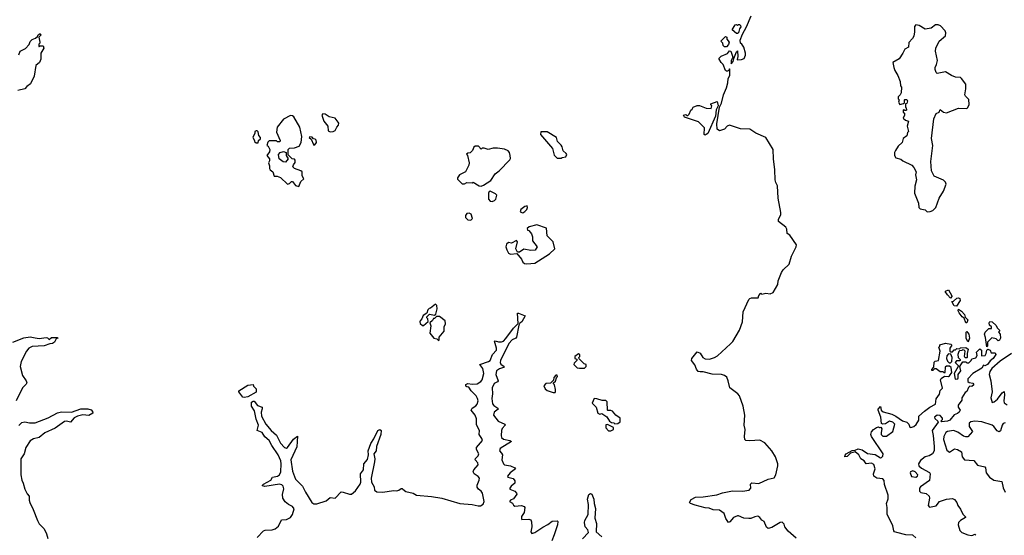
# Model space of a CAD drawing. Extents: x 2494159 to 2685562, y 773219 to 915170.
# Tile 173 of 201: x 2648753 to 2658466, y 849930 to 855016. Entities that reach past the tile are written whole.
import ezdxf

# ---------------------------------------------------------------- set-up
doc = ezdxf.new("R2010")
doc.units = 0

msp = doc.modelspace()

# ---------------------------------------------------------------- linework, layer by layer
at = {"layer": '0CON10XD'}
for points in [[(2656411.7, 849901.7), (2656335, 849972.5), (2656302.5, 850015), (2656295, 850040), (2656275, 850060), (2656255, 850057.5), (2656172.7, 850007.3), (2656135, 849998.8), (2656120.3, 850010.3), (2656097.5, 850065), (2656075, 850080), (2656055, 850106.7), (2656035, 850118), (2656006.1, 850113.9), (2655965, 850096.2), (2655945, 850096.2), (2655895, 850100), (2655845, 850123.8), (2655835, 850122), (2655795, 850106.2), (2655758.3, 850061.7), (2655745, 850057.5), (2655720, 850095), (2655701.2, 850145), (2655655, 850177.1), (2655595, 850180.8), (2655555, 850198.6), (2655515, 850202), (2655415, 850226.2), (2655370, 850245), (2655360, 850255), (2655377, 850283), (2655420, 850305), (2655495, 850308.6), (2655630.3, 850329.7), (2655685, 850350), (2655785, 850367.8), (2655885, 850365.5), (2655948.8, 850375), (2655964.4, 850395), (2655962.5, 850435), (2655975, 850447.5), (2656045, 850442), (2656135, 850484), (2656195, 850496.7), (2656211.2, 850525), (2656231.2, 850615), (2656231.2, 850635), (2656208.8, 850705), (2656174.1, 850764.1), (2656103.9, 850843.9), (2656055, 850867.5), (2655955, 850861.2), (2655916.7, 850866.7), (2655907.5, 850875), (2655903.9, 850903.9), (2655911.2, 850975), (2655900, 851015), (2655906.1, 851113.9), (2655890, 851205), (2655853.8, 851305), (2655836.7, 851325), (2655758.8, 851385), (2655742.5, 851452.5), (2655730.5, 851490.5), (2655705, 851508), (2655675.7, 851515.7), (2655585, 851520.6), (2655495, 851544), (2655465, 851541.2), (2655445, 851546.7), (2655428.8, 851568.8), (2655412.7, 851612.7), (2655380, 851655), (2655382.5, 851675), (2655435, 851740), (2655467, 851727), (2655491.2, 851685), (2655515, 851670), (2655556.4, 851666.4), (2655606.6, 851683.4), (2655637.9, 851702.1), (2655765, 851820), (2655787.3, 851842.7), (2655853.8, 851955), (2655882.5, 852035), (2655891.4, 852135), (2655946.2, 852255), (2655955, 852266.2), (2655973, 852273), (2656036.7, 852273.3), (2656043, 852297), (2656065, 852320), (2656075, 852310), (2656115, 852320), (2656155, 852312.5), (2656185, 852326.7), (2656232.5, 852405), (2656235, 852440), (2656268, 852522), (2656285, 852550), (2656343.3, 852605), (2656367.5, 852685), (2656413.8, 852775), (2656416.7, 852795), (2656350, 852890), (2656325, 852907.5), (2656320, 852950), (2656310.8, 852970.8), (2656240, 853025), (2656238.8, 853045), (2656260, 853095), (2656260, 853115), (2656233.8, 853255), (2656228.3, 853378.3), (2656211.2, 853411.2), (2656206.2, 853435), (2656203.8, 853535), (2656188.8, 853645), (2656185.8, 853735.8), (2656115, 853853.3), (2656015, 853895.5), (2655957.2, 853937.2), (2655865, 853939.2), (2655755, 853976.2), (2655732.7, 853967.3), (2655705, 853937.5), (2655655, 853920), (2655633.3, 853935), (2655630.7, 853989.3), (2655658, 854152), (2655676.8, 854193.2), (2655695.8, 854275), (2655726.2, 854345), (2655738.8, 854395), (2655741.2, 854435), (2655757.5, 854465), (2655760, 854525), (2655755, 854530), (2655750, 854515), (2655735, 854507.5), (2655725, 854507.5), (2655716.1, 854516.1), (2655692.5, 854575), (2655672.5, 854595), (2655650, 854635), (2655673, 854657), (2655735, 854682.5), (2655755, 854710), (2655767, 854707), (2655787.5, 854645), (2655770, 854615), (2655771.7, 854581.7), (2655792.5, 854605), (2655797.5, 854635), (2655825, 854700), (2655835, 854707.5), (2655836.2, 854653.8), (2655830, 854625), (2655835, 854620), (2655875, 854622.5), (2655900, 854635), (2655912.5, 854665), (2655912.5, 854685), (2655896.7, 854745), (2655876.7, 854775), (2655863.8, 854783.8), (2655859.2, 854815), (2655884.2, 854875), (2655924, 854945), (2655968, 855055)], [(2648745, 854670), (2648757.5, 854705), (2648809.3, 854730.7), (2648847, 854773), (2648855, 854800), (2648875, 854820), (2648910, 854835), (2648928.3, 854851.7), (2648935, 854867.5), (2648955, 854880), (2648960, 854865), (2648940, 854845), (2648950, 854795), (2648950, 854785), (2648940, 854775), (2648940, 854755), (2648945, 854750), (2648955, 854760), (2648985, 854760), (2648990, 854735), (2648963, 854687), (2648961.7, 854628.3), (2648946.7, 854593.3), (2648912.5, 854565), (2648895, 854460), (2648860, 854385), (2648822.9, 854357.1), (2648805, 854333.3), (2648735, 854318.8)], [(2655835, 854880), (2655825, 854880), (2655780, 854915), (2655810, 854965), (2655825, 854967.5), (2655835, 854960), (2655845, 854970), (2655855, 854970), (2655865, 854960), (2655866, 854945), (2655853, 854927), (2655845, 854887.5), (2655835, 854880)], [(2657705, 853120), (2657735, 853124.2), (2657760, 853135), (2657789.2, 853165), (2657824.4, 853255.6), (2657865.9, 853324.1), (2657893.3, 853395), (2657886.2, 853415), (2657865, 853434), (2657773.4, 853473.4), (2657746.9, 853526.9), (2657741.3, 853618.7), (2657762.5, 853775), (2657748, 853845), (2657771.2, 854038.8), (2657795, 854092.5), (2657822.5, 854105), (2657835, 854130), (2657867.5, 854105), (2657896.4, 854096.4), (2658015, 854141.9), (2658095, 854140.8), (2658105, 854148.8), (2658118.9, 854181.1), (2658115, 854228.8), (2658082.5, 854262.5), (2658078.1, 854275), (2658088.1, 854335), (2658085, 854380), (2658045, 854436.7), (2658032.5, 854445), (2657985, 854450.6), (2657945.8, 854464.2), (2657885, 854503.1), (2657805, 854486.7), (2657793.3, 854495), (2657784, 854524), (2657783.8, 854545), (2657798, 854575), (2657805.5, 854615), (2657788.1, 854705), (2657790, 854735), (2657825, 854803.8), (2657885, 854855.8), (2657890.9, 854885), (2657883.8, 854905), (2657838.1, 854955), (2657814.2, 854965.8), (2657787.5, 854965), (2657745, 854933.3), (2657685, 854922.5), (2657625, 854960), (2657593.9, 854966.1), (2657581.7, 854948.3), (2657581.2, 854895), (2657573.3, 854855), (2657560.7, 854829.3), (2657525, 854790), (2657522.5, 854745), (2657483.3, 854725), (2657466.7, 854685), (2657429.6, 854630.5), (2657367.5, 854595), (2657376.2, 854545), (2657386.7, 854515), (2657416.2, 854465), (2657437.5, 854405), (2657443, 854363), (2657451.7, 854351.7), (2657450, 854295), (2657440, 854275), (2657420, 854255), (2657420, 854235), (2657430, 854225), (2657423, 854203), (2657435, 854180), (2657471.7, 854188.3), (2657480, 854195), (2657480, 854225), (2657485, 854230), (2657505, 854227.5), (2657512.5, 854215), (2657505, 854190), (2657490, 854185), (2657490, 854155), (2657497, 854147), (2657500, 854125), (2657495, 854120), (2657481.7, 854121.7), (2657475, 854130), (2657470, 854125), (2657470, 854105), (2657480, 854095), (2657482.5, 854075), (2657470, 854045), (2657490, 854025), (2657520, 854015), (2657507.5, 853965), (2657520, 853915), (2657510, 853905), (2657505, 853870), (2657467, 853843), (2657457.5, 853805), (2657420.7, 853769.3), (2657393, 853727), (2657383.6, 853706.4), (2657383.3, 853675), (2657397.5, 853655), (2657445, 853641.2), (2657465, 853623.3), (2657555, 853580), (2657575, 853557.5), (2657596.1, 853516.1), (2657591.2, 853485), (2657598.8, 853435), (2657583.8, 853375), (2657581.2, 853305), (2657620, 853205), (2657624, 853165), (2657635, 853151.2), (2657685, 853141.2), (2657705, 853120)], [(2655725, 854750), (2655705, 854750), (2655693, 854763), (2655690, 854785), (2655670, 854805), (2655715, 854850), (2655730, 854845), (2655730, 854825), (2655752.5, 854795), (2655745, 854770), (2655725, 854750)], [(2655515, 853877.5), (2655503.9, 853883.9), (2655509.2, 853949.2), (2655449.1, 854009.1), (2655310, 854055), (2655302.5, 854075), (2655325, 854080), (2655335, 854070), (2655345, 854070), (2655356.7, 854083.3), (2655372.5, 854125), (2655387.5, 854135), (2655397, 854153), (2655435, 854171.2), (2655460, 854170), (2655525, 854143.3), (2655575, 854140), (2655582.5, 854165), (2655570, 854175), (2655570, 854185), (2655635, 854210), (2655643.6, 854166.4), (2655623.6, 854126.4), (2655616, 854064), (2655542.5, 853895), (2655525, 853882.5), (2655515, 853877.5)], [(2651505, 853370), (2651525, 853420), (2651557.5, 853445), (2651540, 853475), (2651540, 853515), (2651527, 853527), (2651465, 853547.5), (2651447.5, 853565), (2651452.5, 853585), (2651471.7, 853608.3), (2651471.7, 853631.7), (2651465, 853640), (2651440, 853645), (2651401.7, 853681.7), (2651400, 853735), (2651415, 853750), (2651465, 853752.5), (2651510, 853770), (2651528.8, 853805), (2651537.5, 853865), (2651516.2, 853956.2), (2651456.4, 854056.4), (2651445, 854067.5), (2651425, 854072.5), (2651356.1, 854033.9), (2651294.1, 853955.9), (2651286.4, 853906.4), (2651322.5, 853825), (2651318.3, 853811.7), (2651295, 853810), (2651285, 853820), (2651215, 853820), (2651201.7, 853808.3), (2651190, 853775), (2651205, 853770), (2651220, 853735), (2651217, 853713), (2651190, 853675), (2651217.5, 853645), (2651217, 853623), (2651207.5, 853605), (2651217.5, 853575), (2651218.3, 853548.3), (2651223.6, 853533.6), (2651250, 853515), (2651261.7, 853471.7), (2651291.7, 853471.7), (2651325, 853460), (2651395, 853392.5), (2651415, 853400), (2651435, 853420), (2651445, 853420), (2651475, 853380), (2651505, 853370)], [(2651815, 853910), (2651845, 853913.3), (2651866.4, 853923.6), (2651880, 853955), (2651897.5, 853975), (2651902.5, 853995), (2651896.1, 854006.1), (2651866.1, 854046.1), (2651805, 854059.2), (2651767.5, 854085), (2651742, 854088), (2651733.3, 854075), (2651754.2, 854014.2), (2651791.2, 853965), (2651795, 853920), (2651815, 853910)], [(2651105, 853800), (2651110, 853825), (2651128.3, 853841.7), (2651130, 853855), (2651113, 853873), (2651105, 853910), (2651095, 853920), (2651085, 853920), (2651072.5, 853915), (2651071.7, 853898.3), (2651052.5, 853855), (2651070, 853825), (2651070, 853815), (2651085, 853800), (2651105, 853800)], [(2654095, 853650), (2654103, 853657), (2654140, 853665), (2654148.8, 853685), (2654145, 853697.5), (2654113, 853723), (2654103.6, 853763.6), (2654095, 853780), (2654060, 853815), (2654050, 853855), (2653955, 853910), (2653895, 853910), (2653890, 853885), (2654007.5, 853745), (2654025, 853680), (2654055, 853650), (2654095, 853650)], [(2651655, 853780), (2651665, 853782.5), (2651682.5, 853805), (2651678.3, 853828.3), (2651668.3, 853838.3), (2651651.7, 853841.7), (2651638.3, 853858.3), (2651615, 853860), (2651610, 853855), (2651628.3, 853838.3), (2651650, 853785), (2651655, 853780)], [(2651375, 853612.5), (2651353, 853613), (2651312.5, 853645), (2651307.5, 853685), (2651323, 853707), (2651355, 853717.5), (2651380, 853705), (2651380, 853675), (2651400, 853645), (2651375, 853612.5)], [(2653305, 853373.8), (2653327.5, 853382.5), (2653399.5, 853430.5), (2653442.5, 853495), (2653483, 853527), (2653587.3, 853632.7), (2653593.9, 853646.1), (2653590.8, 853675), (2653583.8, 853705), (2653571.7, 853721.7), (2653535, 853738), (2653465, 853747.5), (2653425, 853747.5), (2653375, 853736.7), (2653335, 853750), (2653315, 853750), (2653305, 853740), (2653278.3, 853768.3), (2653245, 853770), (2653231.7, 853758.3), (2653220, 853725), (2653198.3, 853701.7), (2653175, 853700), (2653161.7, 853688.3), (2653170, 853675), (2653187.5, 853605), (2653185, 853580), (2653150, 853515), (2653092.5, 853485), (2653072.5, 853455), (2653073, 853443), (2653118.3, 853398.3), (2653141.7, 853398.3), (2653165, 853410), (2653215, 853407.5), (2653225, 853412.5), (2653285, 853376.7), (2653305, 853373.8)], [(2653415, 853224), (2653438.3, 853231.7), (2653451.2, 853245), (2653460, 853285), (2653448.3, 853298.3), (2653395, 853323.3), (2653385, 853322.5), (2653376.2, 853305), (2653378.8, 853245), (2653395, 853226.7), (2653415, 853224)], [(2653715, 853112.5), (2653736.4, 853123.6), (2653756.1, 853143.9), (2653762.5, 853165), (2653760, 853180), (2653737.5, 853175), (2653696.2, 853145), (2653691.7, 853121.7), (2653715, 853112.5)], [(2653205, 853040), (2653218.8, 853055), (2653207.3, 853097.3), (2653188.3, 853108.3), (2653165, 853103.3), (2653150, 853085), (2653150, 853065), (2653175, 853041.2), (2653205, 853040)], [(2653755, 852606.4), (2653835, 852613.6), (2653978.8, 852705), (2654032, 852755), (2654016, 852825), (2653956.2, 852885), (2653948.3, 852958.3), (2653855, 852993.3), (2653778.3, 852971.7), (2653760, 852955), (2653761.7, 852941.7), (2653775, 852937.5), (2653802, 852905), (2653812, 852875), (2653813.3, 852835), (2653857.5, 852775), (2653838.3, 852741.7), (2653795, 852740), (2653725, 852753.3), (2653685, 852723.8), (2653663.3, 852723.3), (2653648.8, 852755), (2653662.5, 852825), (2653655, 852837.5), (2653605, 852812), (2653575, 852820), (2653556.6, 852803.4), (2653549.6, 852775), (2653556.9, 852745), (2653575, 852713.6), (2653595, 852703.8), (2653658.8, 852708.8), (2653703.2, 852653.2), (2653715.8, 852625), (2653731.7, 852611.7), (2653755, 852606.4)], [(2657935, 852270), (2657905, 852302.5), (2657882.5, 852335), (2657885, 852340), (2657915, 852350), (2657948.3, 852291.7), (2657950, 852285), (2657935, 852270)], [(2657995, 852190), (2657972.5, 852195), (2657950, 852235), (2657965, 852240), (2657999.3, 852270.7), (2658015, 852273.3), (2658026.1, 852266.1), (2658030, 852245), (2657995, 852190)], [(2652735, 852000), (2652781.7, 852038.3), (2652780, 852065), (2652770, 852075), (2652770, 852085), (2652781.7, 852098.3), (2652795, 852110), (2652845, 852100), (2652858.3, 852111.7), (2652870, 852165), (2652867, 852197), (2652855, 852210), (2652805, 852170), (2652791.7, 852168.3), (2652780, 852155), (2652768.3, 852121.7), (2652731.7, 852098.3), (2652720, 852065), (2652703, 852047), (2652700, 852035), (2652705, 852020), (2652725, 852000), (2652735, 852000)], [(2658095, 852027.5), (2658085, 852027.5), (2658070.7, 852070.7), (2658050, 852085), (2658022.5, 852125), (2658012.5, 852145), (2658015, 852160), (2658045, 852142.5), (2658075, 852107.5), (2658081.2, 852081.2), (2658106.7, 852055), (2658095, 852027.5)], [(2651095, 849906.9), (2651157.3, 849972.7), (2651175, 849980.5), (2651244.5, 849985.5), (2651274.5, 849995.5), (2651305, 850018.8), (2651335, 850084), (2651385, 850086.9), (2651425, 850104.2), (2651445, 850134), (2651462, 850192), (2651445, 850213.4), (2651404.5, 850235.5), (2651370.3, 850260.3), (2651349, 850295), (2651346.2, 850333.8), (2651359.4, 850389.4), (2651350.6, 850415), (2651338.5, 850428.5), (2651315, 850435.2), (2651172.8, 850412.8), (2651148.6, 850418.6), (2651147.1, 850425), (2651157.5, 850435), (2651230, 850475), (2651246.8, 850503.2), (2651295, 850513), (2651317.1, 850525), (2651328, 850555), (2651332.8, 850635), (2651328.3, 850665), (2651304.3, 850725), (2651239.4, 850815), (2651214.8, 850864.8), (2651170.4, 850900.4), (2651143.6, 850945), (2651095.7, 850965), (2651107.6, 851015), (2651085.2, 851075.2), (2651068.9, 851158.9), (2651041.2, 851205), (2651040.4, 851245), (2651055, 851254.6), (2651065, 851251.8), (2651099.7, 851209.7), (2651146, 851195), (2651146.5, 851176.5), (2651135, 851143.3), (2651137.6, 851105), (2651182.4, 851025), (2651235, 850962.9), (2651285, 850916.9), (2651325, 850837.5), (2651365, 850797.1), (2651385, 850789.6), (2651395, 850794.7), (2651455, 850878.8), (2651495, 850907.5), (2651487, 850803), (2651428.3, 850675), (2651443.8, 850563.9), (2651475.2, 850485), (2651543.4, 850413.4), (2651571.2, 850355), (2651635, 850254.5), (2651655, 850240.5), (2651685, 850240.6), (2651775, 850269.2), (2651815, 850304), (2651865, 850296.2), (2651925, 850360), (2651945, 850356.9), (2652005, 850334.3), (2652025, 850337.1), (2652065, 850370), (2652112.9, 850435), (2652119.3, 850455), (2652113.3, 850535), (2652142.9, 850575), (2652149.1, 850635), (2652183.1, 850676.9), (2652192.7, 850725), (2652191.2, 850765), (2652216.9, 850835), (2652247.5, 850882.5), (2652285.6, 850964.4), (2652305, 850974.3), (2652317.8, 850965), (2652315.4, 850925.4), (2652274.1, 850805), (2652268.9, 850765), (2652247.8, 850735), (2652255.9, 850685), (2652253.2, 850655), (2652220.8, 850495), (2652224.7, 850455), (2652249.3, 850409.3), (2652254, 850375), (2652275, 850360), (2652335, 850354.2), (2652439.3, 850370.7), (2652475, 850368.8), (2652494.2, 850375.8), (2652515, 850393.3), (2652525, 850393.3), (2652533.3, 850385), (2652562.2, 850362.2), (2652634.4, 850344.4), (2652665.9, 850325.9), (2652815, 850312.5), (2652916.1, 850296.1), (2653095, 850242.9), (2653215, 850232.9), (2653275, 850220.6), (2653298.3, 850221.7), (2653325, 850238.1), (2653333.9, 850265), (2653316.9, 850346.9), (2653306.5, 850365), (2653279.4, 850385), (2653264.5, 850405), (2653264.5, 850425), (2653286.7, 850473.3), (2653287.7, 850495), (2653275, 850510.5), (2653237.8, 850535), (2653227.9, 850555), (2653234.6, 850575), (2653276.4, 850625), (2653272.7, 850645), (2653247.5, 850675), (2653250.7, 850689.3), (2653276.2, 850715), (2653282, 850735), (2653260.5, 850775), (2653260, 850795), (2653318.2, 850865), (2653313.3, 850885), (2653284.2, 850925), (2653290, 850965), (2653259.8, 851019.8), (2653260.2, 851079.8), (2653245.2, 851115.2), (2653206.4, 851165), (2653216.2, 851185), (2653251.7, 851208.3), (2653264.6, 851225), (2653274.6, 851255), (2653269.8, 851279.8), (2653257.2, 851307.2), (2653205.6, 851355), (2653185, 851390), (2653165, 851393.3), (2653155, 851402.5), (2653155, 851417.5), (2653173.8, 851426.2), (2653215, 851420), (2653264.7, 851425.3), (2653303.6, 851446.4), (2653314.7, 851465.3), (2653331.5, 851525), (2653321.8, 851575), (2653291.2, 851615), (2653377, 851643), (2653394.5, 851655.5), (2653415.9, 851714.1), (2653455.5, 851755), (2653455.4, 851775), (2653436.7, 851845), (2653445, 851849.2), (2653475, 851837.9), (2653505, 851837.5), (2653525, 851846.7), (2653548.8, 851871.2), (2653625.5, 851975), (2653670.7, 852019.3), (2653665, 852120), (2653675, 852122.5), (2653740, 852095), (2653706.2, 852035), (2653687.7, 852022.3), (2653675.6, 852004.4), (2653655, 851884), (2653646.7, 851873.3), (2653610.1, 851859.9), (2653579.4, 851820.6), (2653494.6, 851655), (2653492.7, 851635), (2653499.1, 851619.1), (2653531.4, 851595), (2653526.2, 851585), (2653486.7, 851573.3), (2653455, 851553.8), (2653450.8, 851515), (2653471.4, 851455), (2653465.7, 851445), (2653435, 851426.9), (2653412.5, 851385), (2653416, 851324), (2653409.1, 851280.9), (2653418.4, 851228.4), (2653430.4, 851210.4), (2653468.8, 851185), (2653472, 851175), (2653434.4, 851145), (2653425.5, 851115), (2653473.3, 851055), (2653539.2, 851025), (2653540.8, 851015), (2653513.5, 850985), (2653504.5, 850965), (2653502.1, 850915), (2653506.9, 850895), (2653525, 850880), (2653586.5, 850866.5), (2653604, 850855), (2653492.2, 850785), (2653487.8, 850765), (2653505, 850741.4), (2653515.5, 850725), (2653509.1, 850675), (2653526.5, 850635), (2653536.7, 850625), (2653595, 850615.4), (2653636.9, 850595), (2653643.1, 850585), (2653591.1, 850545), (2653564.2, 850515), (2653570, 850505), (2653619.9, 850489.9), (2653638.5, 850468.5), (2653637.1, 850445), (2653600, 850415), (2653588, 850395), (2653588.8, 850385), (2653636.2, 850365), (2653654, 850345), (2653655.7, 850335), (2653625, 850291.2), (2653595, 850278), (2653585, 850262.5), (2653615, 850246.7), (2653625.8, 850225.8), (2653638.6, 850218.6), (2653703.2, 850223.2), (2653730, 850215), (2653736.7, 850205), (2653729.2, 850155), (2653704.2, 850115), (2653702, 850092), (2653706.7, 850086.7), (2653775, 850090), (2653795, 850083.3), (2653802.4, 850062.4), (2653804.5, 850015), (2653794.4, 849964.4), (2653805, 849949.2), (2653835, 849957.1), (2653915, 850011.4), (2653963.6, 850036.4), (2654005, 850069.4), (2654055, 850073.3), (2654061.2, 850065), (2654057.1, 850035), (2654024.2, 849935), (2654003.3, 849875)], [(2652885, 851852.5), (2652890, 851855), (2652890, 851885), (2652940, 851945), (2652940, 851985), (2652952.5, 852015), (2652950, 852045), (2652895, 852090), (2652865, 852090), (2652845, 852070), (2652835, 852070), (2652825, 852050), (2652800, 852025), (2652810, 851995), (2652800, 851925), (2652840, 851875), (2652867, 851867), (2652885, 851852.5)], [(2658295, 851790), (2658281.2, 851881.2), (2658270, 851915), (2658277.5, 851935), (2658315, 851970), (2658338.3, 851971.7), (2658340, 851985), (2658321.7, 852001.7), (2658317.5, 852025), (2658325, 852040), (2658345, 852037.5), (2658385, 852000), (2658397, 851977), (2658420, 851955), (2658420, 851945), (2658410, 851935), (2658426.7, 851915), (2658428.8, 851875), (2658417.5, 851855), (2658405, 851850), (2658385, 851867.5), (2658343, 851877), (2658300, 851835), (2658300, 851795), (2658295, 851790)], [(2648685, 851835.8), (2648795, 851879.4), (2648855, 851889.2), (2648905, 851876.9), (2648945, 851873.1), (2649015, 851880), (2649027, 851877), (2649045, 851860), (2649065, 851880), (2649125, 851880), (2649130, 851875), (2649111.7, 851868.3), (2649097.5, 851835), (2649075, 851821.2), (2649050.7, 851819.3), (2648995, 851798), (2648875, 851793.8), (2648844.4, 851775), (2648820, 851745), (2648768, 851645), (2648757.5, 851595), (2648779.2, 851505), (2648815.8, 851455), (2648822.5, 851435), (2648817.4, 851422.6), (2648780, 851385), (2648716.7, 851255)], [(2658105, 851840), (2658090, 851875), (2658090, 851935), (2658095, 851940), (2658117.5, 851915), (2658122.5, 851875), (2658117.5, 851855), (2658105, 851840)], [(2657677.5, 851155), (2657732, 851195), (2657786.2, 851223.8), (2657795, 851277.5), (2657827.7, 851322.3), (2657835, 851357.5), (2657857.5, 851382.5), (2657837.5, 851465), (2657841.7, 851478.3), (2657875, 851500), (2657915, 851497.5), (2657925, 851502.5), (2657950, 851535), (2657942.5, 851585), (2657925, 851600), (2657895, 851600), (2657881.7, 851588.3), (2657880, 851535), (2657875, 851530), (2657861.7, 851541.7), (2657835, 851542.5), (2657795, 851573.3), (2657777.5, 851572.5), (2657760, 851555), (2657750, 851555), (2657750, 851565), (2657771.7, 851588.3), (2657775, 851637.5), (2657785, 851646.7), (2657817, 851653), (2657832.5, 851745), (2657820, 851785), (2657830, 851795), (2657831.7, 851808.3), (2657885, 851826.2), (2657940, 851815), (2657947.5, 851805), (2657930, 851775), (2657930, 851745), (2657935, 851740), (2657955, 851740), (2657971.7, 851758.3), (2657985, 851760), (2657998.3, 851771.7), (2658025, 851770), (2658035, 851780), (2658085, 851782.5), (2658110, 851765), (2658100, 851725), (2658100, 851685), (2658095, 851680), (2658081.7, 851681.7), (2658073, 851693), (2658080, 851745), (2658070, 851755), (2658055, 851760), (2658047, 851753), (2658025, 851750), (2658018.3, 851741.7), (2658007.5, 851715), (2658010, 851685), (2658030, 851665), (2658030, 851655), (2658025, 851650), (2657995, 851650), (2657980, 851635), (2658010, 851605), (2658010, 851595), (2657970, 851525), (2657981.7, 851471.7), (2658006.4, 851473.6), (2658012.5, 851485), (2658012.5, 851515), (2658036.4, 851553.6), (2658027.5, 851595), (2658038.3, 851611.7), (2658058.3, 851641.7), (2658085, 851642.5), (2658095, 851632.5), (2658115, 851632.5), (2658140, 851655), (2658145, 851670), (2658185, 851680), (2658200, 851705), (2658193, 851737), (2658225, 851770), (2658240, 851755), (2658240, 851705), (2658245, 851700), (2658276.4, 851703.6), (2658287.5, 851725), (2658293, 851757), (2658302.5, 851767.5), (2658327.5, 851755), (2658335, 851730), (2658375, 851730), (2658382.5, 851715), (2658355.8, 851675), (2658327.7, 851652.3), (2658300, 851615), (2658275, 851603.3), (2658262.5, 851607.5), (2658245, 851577.5), (2658155, 851526.7), (2658106.7, 851475), (2658107.5, 851447.5), (2658118.3, 851438.3), (2658155, 851432.5), (2658166.4, 851413.6), (2658145, 851397.5), (2658125, 851400), (2658111.7, 851388.3), (2658095, 851350), (2658080, 851340), (2658047.5, 851285), (2658048.3, 851261.7), (2658010, 851215), (2658012.5, 851195), (2658030, 851165), (2658020, 851145), (2658005, 851131.2), (2657970.7, 851119.3), (2657927.5, 851065), (2657907, 851057), (2657845, 851050), (2657840, 851055), (2657857, 851073), (2657857.5, 851085), (2657835, 851112.5), (2657805, 851113.8), (2657778.8, 851095), (2657781.2, 851081.2), (2657810, 851055), (2657812.5, 851045), (2657753.3, 850965), (2657765.7, 850915.7), (2657775.7, 850805), (2657772.9, 850765), (2657758.6, 850735), (2657724, 850715), (2657685, 850703.3), (2657640.9, 850669.1), (2657619.2, 850635), (2657623.8, 850615), (2657650.8, 850590.8), (2657729.3, 850549.3), (2657735.6, 850535.6), (2657729.2, 850470.8), (2657640.8, 850409.2), (2657629.4, 850395), (2657630, 850365), (2657642.7, 850352.7), (2657695, 850342.7), (2657724.6, 850315), (2657728.8, 850295), (2657715.5, 850225.5), (2657728.5, 850208.5), (2657795, 850221.5), (2657827.9, 850262.1), (2657895, 850287.2), (2657955, 850292.7), (2657975, 850284.4), (2657999.2, 850255), (2658006.7, 850225), (2658035, 850187.5), (2658057.7, 850137.7), (2658083, 850113), (2658083.3, 850105), (2658032.7, 850077.3), (2658013.5, 850056.5), (2658012, 850035), (2658028.3, 849978.3), (2658047.9, 849957.9), (2658105, 849934.5), (2658142, 849928), (2658157.3, 849932.7), (2658175, 849940), (2658185, 849930)], [(2654275, 851577.5), (2654325, 851580), (2654340, 851595), (2654340, 851615), (2654321.7, 851621.7), (2654271.7, 851671.7), (2654270, 851685), (2654280, 851695), (2654280, 851715), (2654265, 851720), (2654230, 851695), (2654230, 851675), (2654248.3, 851668.3), (2654250, 851655), (2654221.7, 851628.3), (2654220, 851615), (2654253, 851583), (2654275, 851577.5)], [(2657935, 851630), (2657947, 851643), (2657952.5, 851685), (2657938.3, 851718.3), (2657915, 851720), (2657898.3, 851701.7), (2657896.7, 851675), (2657907, 851647), (2657921.7, 851631.7), (2657935, 851630)], [(2658537.3, 851725), (2658425, 851648.8), (2658342.1, 851575), (2658323.3, 851545), (2658316.7, 851515), (2658332.4, 851452.4), (2658345.7, 851345.8), (2658332.4, 851285), (2658345, 851240.8), (2658365, 851245.5), (2658397.5, 851272.5), (2658445, 851337.1), (2658465, 851350), (2658467.9, 851315), (2658460, 851255), (2658465.4, 851235.4), (2658495, 851218.1)], [(2654015, 851337.5), (2654035, 851340), (2654040, 851345), (2654037.5, 851367.5), (2654030, 851415), (2654020, 851425), (2654020, 851435), (2654038.3, 851451.7), (2654050, 851485), (2654060, 851495), (2654055, 851510), (2654041.7, 851508.3), (2654021.7, 851488.3), (2654018.3, 851461.7), (2653988.3, 851431.7), (2653943, 851427), (2653922.5, 851405), (2653936, 851375), (2653955, 851359.2), (2654015, 851337.5)], [(2650968.2, 851288.2), (2650955, 851294.2), (2650913.5, 851345), (2650913.3, 851356.7), (2651005, 851410), (2651055, 851416.2), (2651060, 851400), (2651086.7, 851375), (2651085, 851340.6), (2651005, 851294.5), (2650968.2, 851288.2)], [(2654625, 851030), (2654655, 851034), (2654675, 851050), (2654675.6, 851085.6), (2654635, 851116.7), (2654600, 851155), (2654585, 851162.5), (2654555, 851160), (2654550, 851165), (2654548.3, 851248.3), (2654535, 851260), (2654498.3, 851258.3), (2654447, 851277), (2654421.7, 851278.3), (2654400, 851235), (2654440, 851195), (2654457.5, 851135), (2654475, 851126.7), (2654495, 851130), (2654545, 851097.5), (2654570, 851055), (2654591.7, 851041.7), (2654615, 851040), (2654625, 851030)], [(2657595, 849906.7), (2657565, 849932.9), (2657493.6, 849933.6), (2657405, 849956.2), (2657384.2, 849964.2), (2657376.2, 849975), (2657368.1, 850025), (2657309.1, 850139.1), (2657310.5, 850205), (2657303.1, 850245), (2657319.5, 850290.5), (2657320.4, 850325), (2657285, 850432), (2657280.4, 850470.4), (2657266.9, 850486.9), (2657207.5, 850495), (2657180.4, 850515), (2657176.2, 850535), (2657192, 850585), (2657177.5, 850627.5), (2657155, 850640.4), (2657105, 850635.8), (2657084.7, 850664.7), (2657050, 850685), (2657030.8, 850725), (2656995, 850754.2), (2656950.3, 850739.7), (2656915, 850706.7), (2656893, 850703), (2656895, 850720), (2656905, 850732.5), (2656965, 850767.5), (2656995, 850770), (2657026.1, 850783.9), (2657065, 850774.2), (2657117.7, 850737.7), (2657191.7, 850728.3), (2657245, 850695.5), (2657255, 850696.9), (2657268.8, 850711.2), (2657271.5, 850735), (2657155, 850906.2), (2657150, 850925), (2657155, 850950), (2657176.7, 850975), (2657205, 850993.3), (2657225, 851000), (2657235, 850992.5), (2657247, 850997), (2657258.8, 850978.8), (2657250, 850945), (2657251.2, 850925), (2657268.7, 850908.7), (2657305, 850906.5), (2657366.4, 850953.6), (2657385.8, 851025), (2657367, 851047), (2657335, 851057.5), (2657295, 851028.8), (2657267, 851027), (2657253.6, 851033.6), (2657247.5, 851095), (2657223.3, 851165), (2657223.3, 851175), (2657245, 851200), (2657252.5, 851165), (2657269.6, 851149.5), (2657356, 851125), (2657396.9, 851105), (2657460.9, 851060.9), (2657505, 851046.9), (2657525.5, 851025), (2657535, 850997.5), (2657543.8, 850993.8), (2657575, 851004.3), (2657597.5, 851022.5), (2657624.2, 851065), (2657623.3, 851105), (2657677.5, 851155)], [(2648745, 851013.3), (2648775, 851042.5), (2648805, 851050), (2648849.2, 851039.2), (2648905, 851038.9), (2649035, 851087.8), (2649125, 851138.6), (2649165, 851147.5)], [(2649165, 851147.5), (2649263.6, 851146.4), (2649355, 851177.1), (2649425, 851179.2), (2649457.7, 851167.7), (2649470.7, 851150.7), (2649473.3, 851135), (2649435, 851112.1), (2649375, 851116.9), (2649323.4, 851106.6), (2649291.4, 851088.6), (2649252.7, 851047.3), (2649215, 851055.6), (2649195, 851052.2), (2649101.8, 850988.2), (2649000.7, 850939.3), (2648945, 850895.5), (2648888.9, 850881.1), (2648855, 850861.2), (2648812.5, 850795), (2648797, 850733), (2648762.5, 850685), (2648763.3, 850525), (2648773.6, 850473.6), (2648787.5, 850445), (2648803.6, 850383.6), (2648825, 850340), (2648847.5, 850315), (2648847, 850277), (2648853.3, 850255), (2648886.7, 850185), (2648927.5, 850075), (2648945, 850042.5), (2648993.6, 849993.6), (2649015.9, 849945.9), (2649029.3, 849899.3)], [(2654585, 850960), (2654610, 850975), (2654610, 850995), (2654551.7, 851021.7), (2654535, 851020), (2654535, 850990), (2654561.7, 850961.7), (2654585, 850960)], [(2658475, 851039.8), (2658455, 851032.3), (2658443.8, 851015), (2658428.7, 850961.3), (2658415, 850950), (2658395, 850961.1), (2658364.1, 851005), (2658347.1, 851017.1), (2658245, 851048.9), (2658174.7, 851054.7), (2658135, 851048.2), (2658118.9, 851035), (2658120, 851005), (2658153.1, 850955), (2658105, 850901.5), (2658085, 850900.8), (2658065, 850908.7), (2658007.2, 850947.2), (2657965, 850963.2), (2657905, 850955.3), (2657889.1, 850945), (2657869.2, 850905), (2657865.9, 850875), (2657900.2, 850770.2), (2657925, 850748.6), (2657975, 850782.9), (2658005, 850777.1), (2658042.5, 850752.5), (2658049.5, 850705), (2658075, 850675.6), (2658165, 850668.8), (2658202.4, 850622.4), (2658273.3, 850605), (2658280, 850595), (2658288, 850545), (2658321.2, 850505), (2658363.4, 850473.4), (2658440.8, 850460.8), (2658455, 850397.5), (2658474.5, 850354.5)], [(2657595, 850503.8), (2657610, 850515), (2657612.5, 850525), (2657587, 850557), (2657565, 850566.2), (2657542.3, 850557.7), (2657536.7, 850545), (2657550.7, 850510.7), (2657595, 850503.8)], [(2654306.5, 849895), (2654365, 849957.5), (2654357.5, 849985), (2654330, 850015), (2654324.4, 850055), (2654328.1, 850075), (2654360.8, 850135), (2654362.8, 850235), (2654355.3, 850285), (2654368.8, 850331.2), (2654385, 850344), (2654396.2, 850336.2), (2654418.2, 850285), (2654419.1, 850245), (2654432.1, 850195), (2654428.3, 850098.3), (2654441.9, 850045), (2654440, 849965), (2654496.9, 849915)]]:
    msp.add_lwpolyline(points, dxfattribs=at)

doc.saveas('drawing.dxf')
